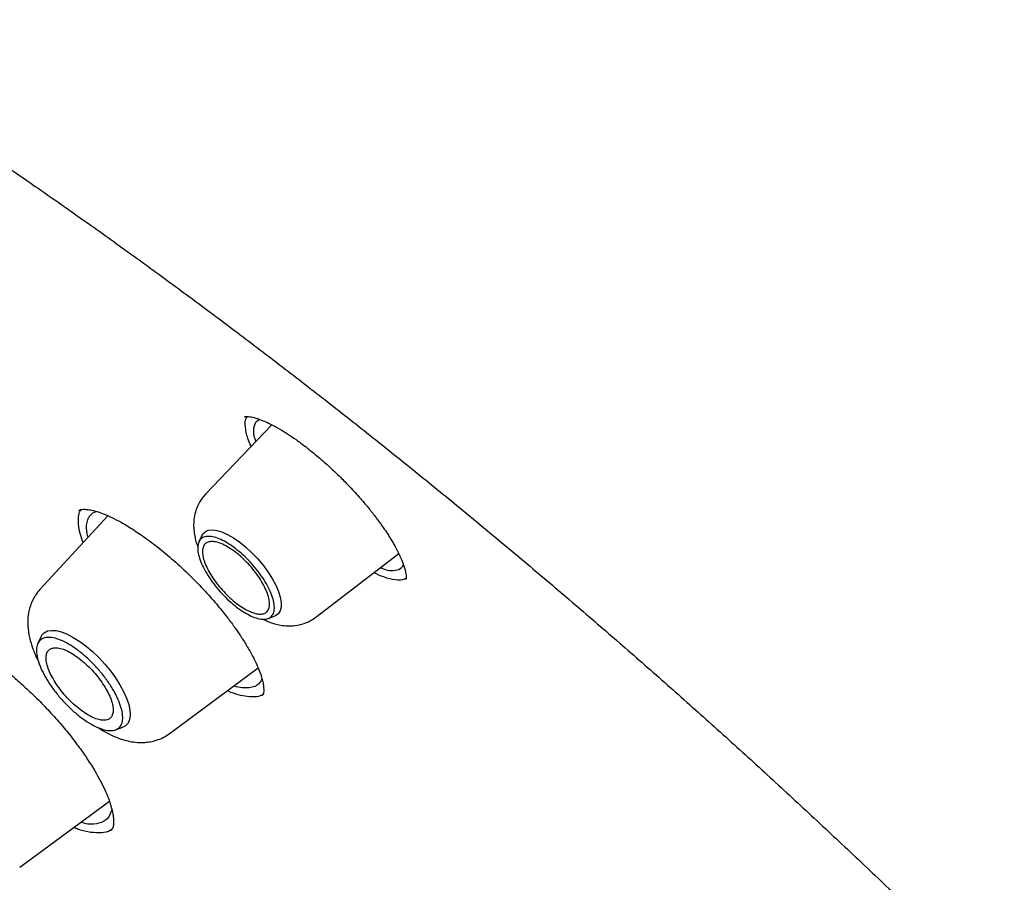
# Model space of a CAD drawing. Header units: millimetres. Extents: x 8 to 1762, y 12 to 2705.
# Tile 35 of 115: x 1512 to 1527, y 1007 to 1021. Entities that reach past the tile are written whole.
import ezdxf

# ---------------------------------------------------------------- set-up
doc = ezdxf.new("R2010")
doc.units = ezdxf.units.MM

msp = doc.modelspace()

# ---------------------------------------------------------------- linework, layer by layer
at = {"color": 7, "linetype": 'Continuous', "lineweight": 30}
for p, q in [((1515.166, 1014.577), (1515.174, 1014.582)), ((1515.579, 1014.461), (1514.567, 1013.402)), ((1513.074, 1013.071), (1512.036, 1011.944)), ((1514.515, 1012.772), (1514.468, 1012.676)), ((1516.255, 1011.522), (1517.519, 1012.493)), ((1515.522, 1011.501), (1515.623, 1011.538)), ((1512.059, 1011.228), (1512.008, 1011.123)), ((1514.013, 1009.741), (1515.372, 1010.746)), ((1513.194, 1009.801), (1513.303, 1009.841)), ((1511.729, 1007.702), (1513.099, 1008.714))]:
    msp.add_line(p, q, dxfattribs=at)
at = {"color": 7, "linetype": 'Continuous', "lineweight": 30, "flags": 128}
for points in [[(1514.515, 1012.772), (1514.524, 1012.789), (1514.56, 1012.826), (1514.609, 1012.849), (1514.669, 1012.856), (1514.74, 1012.848), (1514.819, 1012.824), (1514.906, 1012.785), (1514.997, 1012.733), (1515.09, 1012.668), (1515.184, 1012.591), (1515.277, 1012.505), (1515.365, 1012.412), (1515.447, 1012.314), (1515.522, 1012.213), (1515.587, 1012.111), (1515.64, 1012.011), (1515.681, 1011.916), (1515.709, 1011.827), (1515.723, 1011.746), (1515.722, 1011.676), (1515.707, 1011.618), (1515.678, 1011.573), (1515.636, 1011.543), (1515.623, 1011.538)], [(1512.059, 1011.228), (1512.069, 1011.245), (1512.105, 1011.285), (1512.155, 1011.311), (1512.216, 1011.321), (1512.287, 1011.317), (1512.367, 1011.297), (1512.455, 1011.263), (1512.548, 1011.214), (1512.645, 1011.153), (1512.743, 1011.08), (1512.841, 1010.997), (1512.937, 1010.905), (1513.029, 1010.806), (1513.114, 1010.703), (1513.191, 1010.597), (1513.259, 1010.49), (1513.316, 1010.385), (1513.361, 1010.285), (1513.394, 1010.19), (1513.412, 1010.103), (1513.417, 1010.025), (1513.407, 1009.959), (1513.384, 1009.905), (1513.347, 1009.865), (1513.303, 1009.841)]]:
    msp.add_lwpolyline(points, dxfattribs=at)
at = {"color": 7, "linetype": 'Continuous', "lineweight": 30}
for points, knots in [([(1566.118, 957.876), (1566.206, 957.959), (1566.372, 958.117), (1566.576, 958.324), (1566.765, 958.525), (1566.943, 958.724), (1567.103, 958.913), (1567.25, 959.094), (1567.397, 959.283), (1567.538, 959.474), (1567.672, 959.665), (1567.801, 959.857), (1567.936, 960.066), (1568.076, 960.297), (1568.217, 960.543), (1568.352, 960.795), (1568.486, 961.058), (1568.615, 961.331), (1568.74, 961.613), (1568.853, 961.885), (1568.954, 962.145), (1569.044, 962.394), (1569.132, 962.652), (1569.219, 962.925), (1569.306, 963.219), (1569.39, 963.53), (1569.471, 963.857), (1569.548, 964.204), (1569.619, 964.56), (1569.684, 964.931), (1569.735, 965.262), (1569.772, 965.545), (1569.799, 965.767), (1569.821, 965.97), (1569.839, 966.152), (1569.856, 966.339), (1569.872, 966.546), (1569.889, 966.789), (1569.904, 967.059), (1569.915, 967.32), (1569.922, 967.565), (1569.927, 967.788), (1569.929, 968.014), (1569.929, 968.227), (1569.928, 968.398), (1569.926, 968.525), (1569.924, 968.614), (1569.922, 968.688), (1569.921, 968.763), (1569.918, 968.862), (1569.913, 968.999), (1569.906, 969.181), (1569.89, 969.523), (1569.86, 970.009), (1569.814, 970.544), (1569.769, 970.984), (1569.729, 971.33), (1569.686, 971.667), (1569.643, 971.987), (1569.6, 972.28), (1569.561, 972.533), (1569.526, 972.746), (1569.497, 972.92), (1569.471, 973.071), (1569.444, 973.224), (1569.411, 973.403), (1569.349, 973.738), (1569.252, 974.225), (1569.128, 974.799), (1569.002, 975.343), (1568.876, 975.861), (1568.733, 976.42), (1568.57, 977.021), (1568.415, 977.563), (1568.279, 978.021), (1568.173, 978.369), (1568.074, 978.685), (1567.984, 978.965), (1567.905, 979.208), (1567.837, 979.414), (1567.78, 979.586), (1567.728, 979.741), (1567.66, 979.941), (1567.567, 980.208), (1567.446, 980.553), (1567.308, 980.938), (1567.147, 981.377), (1566.96, 981.87), (1566.747, 982.422), (1566.508, 983.023), (1566.243, 983.667), (1565.96, 984.339), (1565.607, 985.15), (1565.183, 986.092), (1564.68, 987.163), (1564.199, 988.149), (1563.747, 989.049), (1563.327, 989.862), (1562.903, 990.663), (1562.484, 991.435), (1562.081, 992.164), (1561.699, 992.839), (1561.371, 993.41), (1561.095, 993.883), (1560.868, 994.268), (1560.651, 994.633), (1560.433, 994.996), (1560.202, 995.378), (1559.951, 995.787), (1559.67, 996.241), (1559.357, 996.741), (1559.01, 997.289), (1558.635, 997.872), (1558.235, 998.486), (1557.707, 999.285), (1557.056, 1000.249), (1556.287, 1001.361), (1555.518, 1002.447), (1554.751, 1003.506), (1553.882, 1004.68), (1552.899, 1005.973), (1551.792, 1007.389), (1550.661, 1008.794), (1549.507, 1010.188), (1548.332, 1011.568), (1547.137, 1012.935), (1545.923, 1014.285), (1544.733, 1015.572), (1543.573, 1016.797), (1542.443, 1017.959), (1541.302, 1019.104), (1540.151, 1020.231), (1539.074, 1021.259), (1538.068, 1022.199), (1537.128, 1023.059), (1536.163, 1023.923), (1535.173, 1024.791), (1534.283, 1025.554), (1533.501, 1026.212), (1532.833, 1026.765), (1532.171, 1027.305), (1531.532, 1027.818), (1530.938, 1028.287), (1530.392, 1028.713), (1529.892, 1029.098), (1529.436, 1029.445), (1529.082, 1029.711), (1528.817, 1029.91), (1528.613, 1030.061), (1528.385, 1030.229), (1528.119, 1030.425), (1527.813, 1030.648), (1527.471, 1030.895), (1527.091, 1031.167), (1526.672, 1031.463), (1526.212, 1031.785), (1525.71, 1032.132), (1525.165, 1032.502), (1524.582, 1032.893), (1523.959, 1033.302), (1523.303, 1033.725), (1522.613, 1034.16), (1521.891, 1034.605), (1521.133, 1035.061), (1520.619, 1035.361), (1520.355, 1035.514)], [0, 0, 0, 0, 0.005222, 0.009912, 0.014596, 0.019332, 0.023571, 0.027584, 0.03188, 0.036304, 0.040317, 0.044412, 0.048876, 0.053761, 0.058952, 0.064047, 0.069004, 0.074601, 0.079997, 0.085143, 0.089944, 0.094396, 0.098686, 0.103796, 0.108876, 0.114061, 0.1198, 0.125494, 0.131386, 0.137372, 0.14345, 0.147245, 0.150725, 0.153861, 0.156655, 0.159157, 0.162471, 0.16612, 0.170153, 0.174664, 0.177745, 0.181015, 0.184465, 0.187636, 0.190266, 0.19181, 0.193079, 0.194074, 0.195012, 0.196241, 0.198297, 0.20086, 0.20393, 0.212712, 0.221084, 0.225873, 0.230516, 0.235014, 0.239317, 0.243174, 0.246549, 0.249195, 0.251446, 0.253301, 0.255034, 0.257318, 0.260184, 0.267855, 0.275819, 0.281752, 0.288118, 0.294934, 0.302201, 0.309917, 0.314392, 0.318545, 0.322264, 0.32555, 0.328402, 0.330783, 0.332745, 0.334404, 0.336172, 0.339693, 0.343677, 0.3481, 0.352958, 0.358693, 0.364935, 0.371684, 0.37894, 0.386515, 0.394054, 0.405809, 0.417453, 0.428987, 0.43774, 0.446428, 0.45505, 0.463319, 0.471017, 0.478145, 0.484703, 0.489029, 0.493066, 0.496814, 0.500515, 0.504507, 0.508791, 0.513369, 0.518743, 0.524471, 0.530554, 0.536991, 0.543709, 0.555576, 0.567189, 0.57855, 0.589657, 0.600512, 0.615577, 0.630593, 0.645607, 0.660621, 0.675634, 0.690647, 0.70566, 0.720672, 0.734124, 0.747577, 0.76103, 0.774483, 0.787936, 0.798517, 0.809285, 0.820306, 0.831579, 0.843106, 0.850573, 0.858143, 0.865772, 0.873013, 0.879747, 0.885867, 0.891499, 0.896642, 0.901296, 0.903477, 0.905628, 0.908183, 0.911194, 0.914663, 0.918514, 0.922806, 0.92754, 0.932714, 0.938435, 0.944614, 0.951251, 0.958345, 0.965897, 0.97376, 0.982064, 0.990811, 1, 1, 1, 1]), ([(1482.272, 1025.588), (1482.362, 1025.655), (1482.553, 1025.796), (1482.858, 1025.995), (1483.183, 1026.189), (1483.519, 1026.37), (1483.866, 1026.537), (1484.223, 1026.692), (1484.591, 1026.833), (1484.969, 1026.961), (1485.357, 1027.076), (1485.755, 1027.178), (1486.163, 1027.267), (1486.581, 1027.342), (1487.008, 1027.405), (1487.446, 1027.454), (1487.892, 1027.49), (1488.348, 1027.512), (1488.813, 1027.521), (1489.287, 1027.518), (1489.77, 1027.5), (1490.262, 1027.47), (1490.763, 1027.426), (1491.272, 1027.369), (1491.789, 1027.299), (1492.315, 1027.216), (1492.848, 1027.119), (1493.39, 1027.009), (1493.939, 1026.886), (1494.495, 1026.75), (1495.059, 1026.6), (1495.63, 1026.438), (1496.208, 1026.263), (1496.793, 1026.074), (1497.384, 1025.873), (1497.981, 1025.659), (1498.585, 1025.432), (1499.195, 1025.192), (1499.81, 1024.94), (1500.431, 1024.674), (1501.057, 1024.397), (1501.688, 1024.107), (1502.325, 1023.805), (1502.966, 1023.49), (1503.611, 1023.163), (1504.261, 1022.825), (1504.914, 1022.474), (1505.572, 1022.112), (1506.233, 1021.737), (1506.898, 1021.352), (1507.565, 1020.954), (1508.236, 1020.546), (1508.91, 1020.126), (1509.585, 1019.695), (1510.264, 1019.254), (1510.944, 1018.801), (1511.626, 1018.338), (1512.309, 1017.865), (1512.994, 1017.381), (1513.68, 1016.887), (1514.368, 1016.383), (1515.055, 1015.869), (1515.743, 1015.345), (1516.432, 1014.812), (1517.12, 1014.27), (1517.808, 1013.718), (1518.496, 1013.158), (1519.183, 1012.588), (1519.869, 1012.01), (1520.554, 1011.424), (1521.238, 1010.83), (1521.92, 1010.227), (1522.6, 1009.617), (1523.279, 1008.999), (1523.954, 1008.373), (1524.628, 1007.741), (1525.299, 1007.101), (1525.967, 1006.455), (1526.631, 1005.802), (1527.293, 1005.142), (1527.951, 1004.477), (1528.605, 1003.805), (1529.255, 1003.128), (1529.9, 1002.446), (1530.542, 1001.758), (1531.178, 1001.065), (1531.81, 1000.367), (1532.437, 999.665), (1533.058, 998.958), (1533.674, 998.247), (1534.285, 997.532), (1534.889, 996.814), (1535.488, 996.092), (1536.08, 995.367), (1536.666, 994.639), (1537.245, 993.908), (1537.817, 993.175), (1538.382, 992.44), (1538.94, 991.703), (1539.49, 990.964), (1540.033, 990.223), (1540.569, 989.481), (1541.096, 988.738), (1541.615, 987.995), (1542.126, 987.251), (1542.628, 986.506), (1543.122, 985.762), (1543.607, 985.018), (1544.083, 984.274), (1544.55, 983.531), (1545.008, 982.789), (1545.457, 982.048), (1545.896, 981.309), (1546.325, 980.571), (1546.744, 979.835), (1547.154, 979.101), (1547.553, 978.37), (1547.942, 977.642), (1548.321, 976.916), (1548.689, 976.193), (1549.047, 975.474), (1549.394, 974.759), (1549.73, 974.047), (1550.056, 973.34), (1550.37, 972.636), (1550.673, 971.938), (1550.965, 971.244), (1551.246, 970.555), (1551.515, 969.871), (1551.773, 969.193), (1552.019, 968.521), (1552.253, 967.854), (1552.476, 967.194), (1552.687, 966.54), (1552.886, 965.893), (1553.073, 965.252), (1553.249, 964.619), (1553.412, 963.993), (1553.563, 963.374), (1553.702, 962.763), (1553.829, 962.16), (1553.944, 961.565), (1554.046, 960.978), (1554.136, 960.399), (1554.214, 959.83), (1554.28, 959.269), (1554.334, 958.717), (1554.375, 958.174), (1554.404, 957.641), (1554.42, 957.117), (1554.425, 956.603), (1554.417, 956.099), (1554.397, 955.605), (1554.364, 955.121), (1554.32, 954.647), (1554.263, 954.184), (1554.194, 953.731), (1554.113, 953.29), (1554.02, 952.859), (1553.915, 952.439), (1553.798, 952.03), (1553.669, 951.632), (1553.527, 951.245), (1553.374, 950.87), (1553.209, 950.507), (1553.032, 950.155), (1552.844, 949.814), (1552.643, 949.486), (1552.43, 949.169), (1552.206, 948.864), (1551.969, 948.572), (1551.79, 948.364), (1551.686, 948.258), (1551.669, 948.24)], [0, 0, 0, 0, 0.005382, 0.011343, 0.017298, 0.023249, 0.029192, 0.035129, 0.041059, 0.046981, 0.052895, 0.058803, 0.064704, 0.070598, 0.076487, 0.082371, 0.08825, 0.094126, 0.099998, 0.105867, 0.111734, 0.117599, 0.123463, 0.129325, 0.135187, 0.141048, 0.146909, 0.15277, 0.158631, 0.164491, 0.170352, 0.176214, 0.182075, 0.187937, 0.1938, 0.199663, 0.205527, 0.211391, 0.217256, 0.223122, 0.228988, 0.234855, 0.240722, 0.24659, 0.252458, 0.258327, 0.264197, 0.270067, 0.275938, 0.281809, 0.28768, 0.293552, 0.299424, 0.305297, 0.31117, 0.317044, 0.322918, 0.328792, 0.334666, 0.340541, 0.346416, 0.352292, 0.358168, 0.364044, 0.36992, 0.375796, 0.381673, 0.38755, 0.393427, 0.399304, 0.405181, 0.411059, 0.416937, 0.422814, 0.428692, 0.43457, 0.440449, 0.446327, 0.452205, 0.458084, 0.463962, 0.469841, 0.475719, 0.481598, 0.487476, 0.493355, 0.499234, 0.505112, 0.510991, 0.51687, 0.522749, 0.528627, 0.534506, 0.540384, 0.546263, 0.552141, 0.55802, 0.563898, 0.569776, 0.575654, 0.581532, 0.58741, 0.593288, 0.599165, 0.605043, 0.61092, 0.616797, 0.622674, 0.628551, 0.634427, 0.640304, 0.64618, 0.652056, 0.657931, 0.663806, 0.669681, 0.675556, 0.68143, 0.687304, 0.693178, 0.699051, 0.704924, 0.710797, 0.716669, 0.722541, 0.728412, 0.734283, 0.740153, 0.746023, 0.751892, 0.75776, 0.763629, 0.769496, 0.775363, 0.781229, 0.787095, 0.79296, 0.798825, 0.804689, 0.810552, 0.816415, 0.822277, 0.828138, 0.833999, 0.83986, 0.84572, 0.85158, 0.85744, 0.8633, 0.86916, 0.87502, 0.880881, 0.886742, 0.892605, 0.898469, 0.904334, 0.910202, 0.916073, 0.921946, 0.927824, 0.933706, 0.939592, 0.945485, 0.951383, 0.957288, 0.9632, 0.96912, 0.975047, 0.980981, 0.986923, 0.992871, 0.998825, 1, 1, 1, 1]), ([(1515.162, 1014.58), (1515.164, 1014.582), (1515.169, 1014.584), (1515.188, 1014.587), (1515.22, 1014.586), (1515.277, 1014.579), (1515.353, 1014.559), (1515.456, 1014.52), (1515.573, 1014.466), (1515.693, 1014.401), (1515.822, 1014.321), (1515.955, 1014.232), (1516.052, 1014.16), (1516.103, 1014.121)], [0, 0, 0, 0, 0.104939, 0.194545, 0.26859, 0.329345, 0.439933, 0.538358, 0.626621, 0.729357, 0.809769, 0.899885, 1, 1, 1, 1]), ([(1515.265, 1014.132), (1515.254, 1014.154), (1515.209, 1014.251), (1515.178, 1014.389), (1515.168, 1014.521), (1515.195, 1014.57), (1515.204, 1014.586)], [0, 0, 0, 0, 0.1108762, 0.4675013, 0.8236979, 1, 1, 1, 1]), ([(1515.338, 1014.208), (1515.328, 1014.235), (1515.295, 1014.333), (1515.31, 1014.444), (1515.344, 1014.528), (1515.39, 1014.54), (1515.396, 1014.541)], [0, 0, 0, 0, 0.151524, 0.560573, 0.946666, 1, 1, 1, 1]), ([(1516.103, 1014.121), (1516.166, 1014.071), (1516.288, 1013.974), (1516.465, 1013.817), (1516.625, 1013.664), (1516.782, 1013.504), (1516.93, 1013.342), (1517.063, 1013.184), (1517.174, 1013.043), (1517.26, 1012.924), (1517.325, 1012.83), (1517.37, 1012.759), (1517.407, 1012.699), (1517.455, 1012.619), (1517.512, 1012.513), (1517.57, 1012.387), (1517.605, 1012.291), (1517.622, 1012.224), (1517.63, 1012.18), (1517.633, 1012.14), (1517.632, 1012.114), (1517.63, 1012.1), (1517.629, 1012.097), (1517.628, 1012.095)], [0, 0, 0, 0, 0.068652, 0.132664, 0.192014, 0.246634, 0.311995, 0.368843, 0.417274, 0.46455, 0.500006, 0.523756, 0.54552, 0.570934, 0.621319, 0.681083, 0.744852, 0.777678, 0.811089, 0.845622, 0.88774, 0.939249, 1, 1, 1, 1]), ([(1514.567, 1013.402), (1514.534, 1013.362), (1514.473, 1013.288), (1514.42, 1013.163), (1514.392, 1013.047), (1514.384, 1012.936), (1514.389, 1012.835), (1514.406, 1012.741), (1514.425, 1012.66), (1514.443, 1012.613), (1514.451, 1012.589)], [0, 0, 0, 0, 0.176528, 0.33302, 0.46925, 0.585847, 0.714838, 0.822638, 0.913111, 1, 1, 1, 1]), ([(1512.697, 1012.662), (1512.681, 1012.709), (1512.646, 1012.809), (1512.624, 1012.94), (1512.625, 1013.055), (1512.641, 1013.13), (1512.663, 1013.159), (1512.667, 1013.166)], [0, 0, 0, 0, 0.21889, 0.458556, 0.697517, 0.936335, 1, 1, 1, 1]), ([(1512.63, 1013.15), (1512.637, 1013.156), (1512.652, 1013.165), (1512.693, 1013.171), (1512.751, 1013.169), (1512.834, 1013.156), (1512.947, 1013.125), (1513.086, 1013.069), (1513.242, 1012.992), (1513.405, 1012.899), (1513.527, 1012.817), (1513.591, 1012.775)], [0, 0, 0, 0, 0.130575, 0.240114, 0.328093, 0.413578, 0.522783, 0.656311, 0.759231, 0.873609, 1, 1, 1, 1]), ([(1512.773, 1012.744), (1512.765, 1012.78), (1512.748, 1012.856), (1512.751, 1012.949), (1512.768, 1013.013), (1512.786, 1013.046), (1512.794, 1013.059), (1512.797, 1013.064), (1512.799, 1013.066), (1512.8, 1013.067), (1512.8, 1013.067), (1512.8, 1013.067), (1512.8, 1013.068), (1512.8, 1013.068), (1512.818, 1013.092), (1512.847, 1013.121), (1512.892, 1013.132), (1512.904, 1013.135)], [0, 0, 0, 0, 0.174269, 0.370536, 0.55839, 0.630406, 0.660031, 0.672666, 0.678148, 0.680545, 0.681597, 0.682059, 0.682263, 0.682352, 0.682422, 0.917668, 1, 1, 1, 1]), ([(1513.591, 1012.775), (1513.672, 1012.716), (1513.834, 1012.599), (1514.083, 1012.39), (1514.328, 1012.162), (1514.556, 1011.928), (1514.75, 1011.708), (1514.901, 1011.52), (1515.014, 1011.367), (1515.11, 1011.227), (1515.202, 1011.081), (1515.294, 1010.918), (1515.372, 1010.754), (1515.42, 1010.625), (1515.444, 1010.533), (1515.455, 1010.467), (1515.458, 1010.411), (1515.455, 1010.369), (1515.448, 1010.339), (1515.438, 1010.327), (1515.433, 1010.32)], [0, 0, 0, 0, 0.074495, 0.149759, 0.225662, 0.301711, 0.369935, 0.4268, 0.472538, 0.511066, 0.557754, 0.61401, 0.676854, 0.736894, 0.77497, 0.811551, 0.849032, 0.892873, 0.943214, 1, 1, 1, 1]), ([(1517.59, 1012.324), (1517.582, 1012.306), (1517.559, 1012.256), (1517.473, 1012.23), (1517.368, 1012.223), (1517.275, 1012.261), (1517.237, 1012.276)], [0, 0, 0, 0, 0.19117, 0.507267, 0.799698, 1, 1, 1, 1]), ([(1517.632, 1012.118), (1517.624, 1012.112), (1517.586, 1012.085), (1517.472, 1012.088), (1517.315, 1012.12), (1517.191, 1012.177), (1517.139, 1012.201)], [0, 0, 0, 0, 0.09164, 0.426002, 0.760305, 1, 1, 1, 1]), ([(1512.036, 1011.944), (1512.013, 1011.916), (1511.97, 1011.864), (1511.91, 1011.755), (1511.867, 1011.628), (1511.851, 1011.495), (1511.853, 1011.361), (1511.875, 1011.212), (1511.928, 1011.04), (1511.976, 1010.92), (1512.011, 1010.857), (1512.015, 1010.85)], [0, 0, 0, 0, 0.093892, 0.179414, 0.324935, 0.43767, 0.522404, 0.678324, 0.829636, 0.981498, 1, 1, 1, 1]), ([(1515.435, 1011.494), (1515.477, 1011.475), (1515.575, 1011.429), (1515.711, 1011.397), (1515.85, 1011.385), (1515.977, 1011.395), (1516.12, 1011.434), (1516.208, 1011.491), (1516.255, 1011.522)], [0, 0, 0, 0, 0.158826, 0.369908, 0.493808, 0.639587, 0.808355, 1, 1, 1, 1]), ([(1510.895, 1011.143), (1510.973, 1011.096), (1511.122, 1011.005), (1511.34, 1010.848), (1511.531, 1010.698), (1511.694, 1010.559), (1511.836, 1010.431), (1511.99, 1010.285), (1512.162, 1010.109), (1512.346, 1009.905), (1512.511, 1009.703), (1512.655, 1009.513), (1512.785, 1009.324), (1512.892, 1009.151), (1512.981, 1008.989), (1513.046, 1008.852), (1513.091, 1008.739), (1513.119, 1008.655), (1513.136, 1008.593), (1513.149, 1008.536), (1513.158, 1008.48), (1513.164, 1008.419), (1513.163, 1008.357), (1513.153, 1008.3), (1513.131, 1008.273), (1513.119, 1008.258)], [0, 0, 0, 0, 0.064064, 0.120875, 0.17028, 0.212149, 0.247422, 0.282201, 0.335317, 0.389641, 0.442636, 0.491583, 0.537742, 0.591424, 0.632556, 0.676075, 0.715073, 0.740923, 0.763885, 0.784012, 0.808379, 0.842351, 0.885735, 0.938328, 1, 1, 1, 1]), ([(1515.43, 1010.583), (1515.429, 1010.582), (1515.427, 1010.571), (1515.42, 1010.559), (1515.414, 1010.548), (1515.411, 1010.544), (1515.411, 1010.543), (1515.411, 1010.543), (1515.404, 1010.533), (1515.381, 1010.501), (1515.326, 1010.462), (1515.237, 1010.438), (1515.128, 1010.442), (1515.048, 1010.454), (1515.001, 1010.47), (1515, 1010.471)], [0, 0, 0, 0, 0.008673, 0.072227, 0.100915, 0.104356, 0.106065, 0.106278, 0.106311, 0.192605, 0.402698, 0.606546, 0.804127, 0.995421, 1, 1, 1, 1]), ([(1515.448, 1010.345), (1515.44, 1010.339), (1515.408, 1010.316), (1515.328, 1010.302), (1515.21, 1010.304), (1515.071, 1010.335), (1514.967, 1010.367), (1514.907, 1010.396), (1514.902, 1010.398)], [0, 0, 0, 0, 0.077475, 0.304275, 0.531007, 0.756191, 0.980648, 1, 1, 1, 1]), ([(1512.94, 1009.83), (1512.972, 1009.809), (1513.046, 1009.76), (1513.158, 1009.706), (1513.274, 1009.66), (1513.382, 1009.63), (1513.506, 1009.608), (1513.621, 1009.605), (1513.731, 1009.619), (1513.824, 1009.642), (1513.921, 1009.681), (1513.981, 1009.721), (1514.013, 1009.741)], [0, 0, 0, 0, 0.092417, 0.212333, 0.321233, 0.420392, 0.514685, 0.64149, 0.717856, 0.803072, 0.897168, 1, 1, 1, 1]), ([(1513.138, 1008.581), (1513.119, 1008.531), (1513.081, 1008.433), (1512.948, 1008.367), (1512.806, 1008.351), (1512.696, 1008.378), (1512.657, 1008.387)], [0, 0, 0, 0, 0.295957, 0.581282, 0.852725, 1, 1, 1, 1]), ([(1513.137, 1008.286), (1513.129, 1008.279), (1513.09, 1008.245), (1512.983, 1008.225), (1512.819, 1008.23), (1512.672, 1008.26), (1512.576, 1008.3), (1512.552, 1008.31)], [0, 0, 0, 0, 0.077332, 0.355998, 0.632826, 0.909166, 1, 1, 1, 1])]:
    msp.add_open_spline(points, degree=3, knots=knots, dxfattribs=at)
for points in [[(1515.6, 1011.797), (1515.607, 1011.763), (1515.623, 1011.694), (1515.618, 1011.611), (1515.592, 1011.547), (1515.544, 1011.505), (1515.477, 1011.487), (1515.392, 1011.493), (1515.294, 1011.524), (1515.186, 1011.578), (1515.072, 1011.652), (1514.957, 1011.745), (1514.844, 1011.852), (1514.739, 1011.97), (1514.645, 1012.094), (1514.566, 1012.218), (1514.505, 1012.339), (1514.465, 1012.452), (1514.446, 1012.552), (1514.45, 1012.636), (1514.476, 1012.7), (1514.524, 1012.742), (1514.591, 1012.76), (1514.675, 1012.753), (1514.774, 1012.723), (1514.882, 1012.669), (1514.996, 1012.595), (1515.111, 1012.502), (1515.224, 1012.395), (1515.329, 1012.277), (1515.423, 1012.153), (1515.501, 1012.029), (1515.564, 1011.907), (1515.588, 1011.834), (1515.6, 1011.797)], [(1515.166, 1011.649), (1515.133, 1011.669), (1515.067, 1011.71), (1514.966, 1011.793), (1514.868, 1011.886), (1514.776, 1011.989), (1514.694, 1012.097), (1514.625, 1012.206), (1514.571, 1012.312), (1514.536, 1012.411), (1514.519, 1012.499), (1514.523, 1012.572), (1514.546, 1012.628), (1514.587, 1012.664), (1514.646, 1012.68), (1514.72, 1012.675), (1514.806, 1012.648), (1514.901, 1012.601), (1515, 1012.536), (1515.101, 1012.455), (1515.2, 1012.361), (1515.292, 1012.258), (1515.374, 1012.15), (1515.443, 1012.04), (1515.496, 1011.935), (1515.532, 1011.836), (1515.548, 1011.748), (1515.545, 1011.675), (1515.522, 1011.619), (1515.48, 1011.582), (1515.421, 1011.567), (1515.347, 1011.572), (1515.262, 1011.598), (1515.198, 1011.632), (1515.166, 1011.649)], [(1513.281, 1010.134), (1513.29, 1010.095), (1513.307, 1010.018), (1513.301, 1009.925), (1513.272, 1009.853), (1513.218, 1009.806), (1513.143, 1009.786), (1513.048, 1009.793), (1512.937, 1009.827), (1512.816, 1009.888), (1512.687, 1009.971), (1512.558, 1010.076), (1512.431, 1010.196), (1512.313, 1010.329), (1512.207, 1010.468), (1512.118, 1010.608), (1512.05, 1010.744), (1512.004, 1010.871), (1511.983, 1010.984), (1511.987, 1011.078), (1512.017, 1011.15), (1512.071, 1011.197), (1512.146, 1011.217), (1512.241, 1011.21), (1512.352, 1011.176), (1512.473, 1011.115), (1512.602, 1011.031), (1512.731, 1010.927), (1512.858, 1010.806), (1512.976, 1010.674), (1513.082, 1010.535), (1513.17, 1010.395), (1513.24, 1010.258), (1513.267, 1010.175), (1513.281, 1010.134)], [(1512.777, 1010.027), (1512.809, 1010.01), (1512.873, 1009.976), (1512.958, 1009.95), (1513.032, 1009.945), (1513.091, 1009.96), (1513.133, 1009.997), (1513.156, 1010.053), (1513.159, 1010.126), (1513.143, 1010.214), (1513.107, 1010.313), (1513.054, 1010.418), (1512.985, 1010.528), (1512.903, 1010.636), (1512.811, 1010.739), (1512.712, 1010.833), (1512.611, 1010.914), (1512.511, 1010.979), (1512.417, 1011.026), (1512.331, 1011.053), (1512.257, 1011.058), (1512.198, 1011.042), (1512.156, 1011.006), (1512.133, 1010.95), (1512.13, 1010.877), (1512.146, 1010.789), (1512.182, 1010.69), (1512.235, 1010.584), (1512.304, 1010.475), (1512.386, 1010.367), (1512.478, 1010.264), (1512.577, 1010.171), (1512.678, 1010.088), (1512.744, 1010.047), (1512.777, 1010.027)]]:
    msp.add_open_spline(points, degree=3, dxfattribs=at)

doc.saveas('drawing.dxf')
